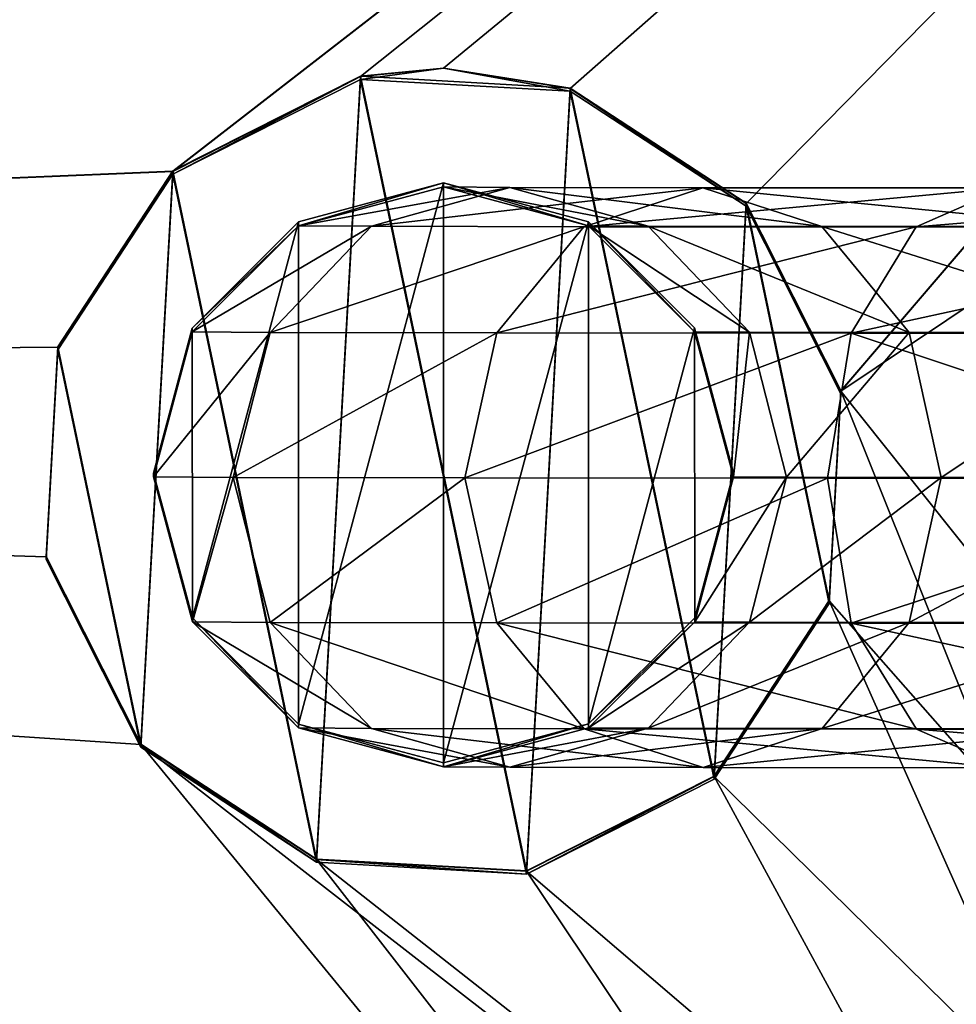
# Model space of a CAD drawing. Header units: millimetres. Extents: x -713 to 1341, y -408 to 116.
# Tile 82 of 107: x 557 to 573, y 32 to 49. Entities that reach past the tile are written whole.
import ezdxf

# ---------------------------------------------------------------- set-up
doc = ezdxf.new("R2010")
doc.units = ezdxf.units.MM
doc.header["$LTSCALE"] = 25.4
doc.layers.get('0').update_dxf_attribs({"true_color": 0xff5454})

# ---------------------------------------------------------------- blocks, each defined once
blk = doc.blocks.new('EYE-SUPER-6492-6498-6505.STL')
at = {"color": 0}
mesh = blk.add_polyface(dxfattribs=at)
corners = [(303.949, 2.164, 542.613), (350.714, 36.783, 542.576), (349.081, 40.017, 542.572), (353.746, 34.798, 542.578), (587.08, 2.278, 542.613), (357.364, 34.596, 542.578), (360.598, 36.229, 542.576), (362.582, 39.261, 542.573), (362.785, 42.879, 542.569), (457.746, 34.841, 542.578), (454.714, 36.825, 542.576), (453.081, 40.059, 542.572), (461.364, 34.638, 542.578), (464.598, 36.271, 542.576), (466.582, 39.303, 542.573), (466.785, 42.921, 542.569), (558.714, 36.867, 542.575), (557.081, 40.101, 542.572), (561.746, 34.883, 542.578), (565.364, 34.68, 542.578), (568.598, 36.314, 542.576), (570.583, 39.345, 542.573), (570.785, 42.963, 542.569), (4.685, 2.043, 542.613), (38.714, 36.656, 542.576), (37.081, 39.891, 542.572), (41.746, 34.672, 542.578), (45.364, 34.47, 542.578), (48.598, 36.103, 542.576), (50.583, 39.135, 542.573), (50.785, 42.753, 542.569), (145.746, 34.714, 542.578), (142.714, 36.699, 542.576), (95.917, 80.606, 542.528), (141.081, 39.933, 542.572), (149.364, 34.512, 542.578), (152.598, 36.145, 542.576), (154.583, 39.177, 542.573), (154.785, 42.795, 542.569), (249.746, 34.756, 542.578), (246.714, 36.741, 542.576), (245.081, 39.975, 542.572), (253.364, 34.554, 542.578), (256.598, 36.187, 542.576), (258.583, 39.219, 542.573), (258.785, 42.837, 542.569), (303.917, 80.69, 542.528), (351.268, 46.667, 542.565), (354.502, 48.3, 542.563), (603.18, 80.812, 542.528), (349.283, 43.635, 542.568), (355.933, 48.448, 542.563), (358.12, 48.098, 542.563), (361.152, 46.113, 542.565), (458.502, 48.342, 542.563), (455.268, 46.709, 542.565), (453.283, 43.677, 542.568), (459.933, 48.49, 542.563), (462.12, 48.14, 542.563), (465.152, 46.155, 542.565), (559.268, 46.751, 542.565), (557.283, 43.719, 542.568), (562.502, 48.384, 542.563), (563.933, 48.532, 542.563), (566.12, 48.182, 542.563), (569.152, 46.198, 542.565), (603.187, 64.68, 542.545), (603.212, 2.285, 542.613), (146.502, 48.216, 542.563), (143.268, 46.583, 542.565), (141.283, 43.551, 542.568), (147.933, 48.364, 542.563), (150.12, 48.013, 542.563), (153.152, 46.029, 542.566), (247.268, 46.625, 542.565), (245.283, 43.593, 542.568), (250.502, 48.258, 542.563), (251.933, 48.406, 542.563), (254.12, 48.056, 542.563), (257.152, 46.071, 542.565), (4.66, 64.438, 542.546), (4.654, 80.569, 542.528), (39.268, 46.54, 542.565), (37.283, 43.509, 542.568), (42.502, 48.174, 542.563), (43.933, 48.322, 542.563), (46.12, 47.971, 542.563), (49.152, 45.987, 542.566)]
mesh.append_faces([[corners[k] for k in face] for face in [(66, 4, 67), (80, 33, 81)]], dxfattribs={"vtx0": -1, "color": 0})
mesh.append_faces([[corners[k] for k in face] for face in [(1, 0, 3), (3, 4, 5), (5, 4, 6), (6, 4, 7), (7, 4, 8), (9, 4, 12), (12, 4, 13), (13, 4, 14), (14, 4, 15), (16, 4, 18), (18, 4, 19), (19, 4, 20), (20, 4, 21), (21, 4, 22), (24, 23, 26), (26, 0, 27), (27, 0, 28), (28, 0, 29), (29, 0, 30), (31, 0, 35), (35, 0, 36), (36, 0, 37), (37, 0, 38), (39, 0, 42), (42, 0, 43), (43, 0, 44), (44, 0, 45), (46, 48, 49), (47, 0, 50), (50, 0, 2), (54, 8, 55), (55, 8, 56), (56, 8, 11), (60, 15, 61), (61, 15, 17), (49, 4, 66), (33, 68, 46), (68, 33, 69), (69, 33, 70), (70, 33, 34), (74, 38, 75), (75, 38, 41), (82, 23, 83), (83, 23, 25)]], dxfattribs={"vtx0": -1, "vtx1": -1, "color": 0})
mesh.append_faces([[corners[k] for k in face] for face in [(8, 4, 9), (15, 4, 16), (30, 0, 31), (30, 32, 33), (38, 0, 39), (45, 0, 46), (46, 0, 47), (49, 8, 54), (49, 15, 60), (49, 22, 4), (46, 38, 74), (33, 80, 82)]], dxfattribs={"vtx0": -1, "vtx1": -1, "vtx2": -1, "color": 0})
mesh.append_faces([[corners[k] for k in face] for face in [(0, 1, 2), (3, 0, 4), (8, 9, 10), (8, 10, 11), (15, 16, 17), (23, 24, 25), (26, 23, 0), (30, 31, 32), (33, 32, 34), (38, 39, 40), (38, 40, 41), (46, 47, 48), (49, 48, 51), (49, 51, 52), (49, 52, 53), (49, 53, 8), (49, 54, 57), (49, 57, 58), (49, 58, 59), (49, 59, 15), (49, 60, 62), (49, 62, 63), (49, 63, 64), (49, 64, 65), (49, 65, 22), (46, 68, 71), (46, 71, 72), (46, 72, 73), (46, 73, 38), (46, 74, 76), (46, 76, 77), (46, 77, 78), (46, 78, 79), (46, 79, 45), (82, 80, 23), (33, 82, 84), (33, 84, 85), (33, 85, 86), (33, 86, 87), (33, 87, 30)]], dxfattribs={"vtx0": -1, "vtx2": -1, "color": 0})
mesh = blk.add_polyface(dxfattribs=at)
corners = [(199.917, 80.647, 541.728), (245.283, 43.592, 541.768), (245.081, 39.974, 541.772), (247.268, 46.624, 541.765), (250.502, 48.257, 541.763), (251.933, 48.405, 541.763), (603.18, 80.811, 541.728), (254.12, 48.055, 541.763), (257.152, 46.07, 541.766), (258.785, 42.836, 541.769), (354.502, 48.299, 541.763), (351.268, 46.666, 541.765), (349.283, 43.634, 541.768), (349.081, 40.016, 541.772), (355.933, 48.447, 541.763), (358.12, 48.097, 541.763), (361.152, 46.112, 541.765), (362.785, 42.878, 541.769), (458.502, 48.341, 541.763), (455.268, 46.708, 541.765), (407.949, 2.205, 541.813), (453.283, 43.676, 541.768), (453.081, 40.058, 541.772), (459.933, 48.489, 541.763), (462.12, 48.139, 541.763), (465.152, 46.155, 541.765), (466.785, 42.92, 541.769), (559.268, 46.75, 541.765), (557.283, 43.718, 541.768), (557.081, 40.1, 541.772), (562.502, 48.384, 541.763), (563.933, 48.531, 541.763), (566.12, 48.181, 541.763), (569.152, 46.197, 541.765), (570.785, 42.962, 541.769), (457.746, 34.84, 541.778), (603.212, 2.284, 541.813), (454.714, 36.824, 541.776), (461.364, 34.637, 541.778), (464.598, 36.271, 541.776), (466.582, 39.302, 541.773), (558.714, 36.866, 541.775), (561.746, 34.882, 541.778), (565.364, 34.679, 541.778), (568.598, 36.313, 541.776), (570.583, 39.344, 541.773), (603.187, 64.679, 541.745), (4.66, 64.437, 541.746), (4.654, 80.568, 541.728), (42.502, 48.173, 541.763), (39.268, 46.54, 541.765), (4.685, 2.042, 541.813), (37.283, 43.508, 541.768), (37.081, 39.89, 541.772), (43.933, 48.321, 541.763), (46.12, 47.971, 541.763), (49.152, 45.986, 541.766), (50.785, 42.752, 541.769), (143.268, 46.582, 541.765), (141.283, 43.55, 541.768), (141.081, 39.932, 541.772), (146.502, 48.215, 541.763), (147.933, 48.363, 541.763), (150.12, 48.013, 541.763), (153.152, 46.028, 541.766), (154.785, 42.794, 541.769), (41.746, 34.671, 541.778), (38.714, 36.656, 541.776), (45.364, 34.469, 541.778), (48.598, 36.102, 541.776), (50.583, 39.134, 541.773), (145.746, 34.713, 541.778), (142.714, 36.698, 541.776), (149.364, 34.511, 541.778), (152.598, 36.144, 541.776), (154.583, 39.176, 541.773), (249.746, 34.755, 541.778), (246.714, 36.74, 541.776), (253.364, 34.553, 541.778), (256.598, 36.186, 541.776), (258.583, 39.218, 541.773), (353.746, 34.798, 541.778), (350.714, 36.782, 541.776), (357.364, 34.595, 541.778), (360.598, 36.228, 541.776), (362.582, 39.26, 541.773)]
mesh.append_faces([[corners[k] for k in face] for face in [(0, 47, 48)]], dxfattribs={"vtx0": -1, "color": 0})
mesh.append_faces([[corners[k] for k in face] for face in [(1, 0, 3), (3, 0, 4), (4, 0, 5), (5, 6, 7), (7, 6, 8), (8, 6, 9), (10, 6, 14), (14, 6, 15), (15, 6, 16), (16, 6, 17), (18, 6, 23), (23, 6, 24), (24, 6, 25), (25, 6, 26), (27, 6, 30), (30, 6, 31), (31, 6, 32), (32, 6, 33), (33, 6, 34), (20, 35, 36), (35, 20, 37), (37, 20, 22), (41, 26, 29), (36, 34, 46), (46, 34, 6), (47, 50, 51), (49, 0, 54), (54, 0, 55), (55, 0, 56), (56, 0, 57), (58, 0, 61), (61, 0, 62), (62, 0, 63), (63, 0, 64), (64, 0, 65), (51, 66, 20), (66, 51, 67), (67, 51, 53), (71, 57, 72), (72, 57, 60), (76, 65, 77), (77, 0, 2), (81, 9, 82), (82, 9, 13)]], dxfattribs={"vtx0": -1, "vtx1": -1, "color": 0})
mesh.append_faces([[corners[k] for k in face] for face in [(9, 6, 10), (17, 6, 18), (17, 19, 20), (26, 6, 27), (36, 26, 41), (47, 0, 49), (57, 0, 58), (20, 57, 71), (20, 65, 76), (77, 65, 0), (20, 9, 81)]], dxfattribs={"vtx0": -1, "vtx1": -1, "vtx2": -1, "color": 0})
mesh.append_faces([[corners[k] for k in face] for face in [(0, 1, 2), (5, 0, 6), (9, 10, 11), (9, 11, 12), (9, 12, 13), (17, 18, 19), (20, 19, 21), (20, 21, 22), (26, 27, 28), (26, 28, 29), (36, 35, 38), (36, 38, 39), (36, 39, 40), (36, 40, 26), (36, 41, 42), (36, 42, 43), (36, 43, 44), (36, 44, 45), (36, 45, 34), (47, 49, 50), (51, 50, 52), (51, 52, 53), (57, 58, 59), (57, 59, 60), (20, 66, 68), (20, 68, 69), (20, 69, 70), (20, 70, 57), (20, 71, 73), (20, 73, 74), (20, 74, 75), (20, 75, 65), (20, 76, 78), (20, 78, 79), (20, 79, 80), (20, 80, 9), (20, 81, 83), (20, 83, 84), (20, 84, 85), (20, 85, 17)]], dxfattribs={"vtx0": -1, "vtx2": -1, "color": 0})
mesh = blk.add_polyface(dxfattribs=at)
corners = [(562.502, 48.391, 548.563), (563.933, 48.532, 542.563), (562.502, 48.384, 542.563)]
mesh.append_faces([[corners[k] for k in face] for face in [(0, 1, 2)]], dxfattribs={"color": 0})
mesh = blk.add_polyface(dxfattribs=at)
corners = [(566.12, 48.188, 548.563), (563.933, 48.532, 542.563), (562.502, 48.391, 548.563)]
mesh.append_faces([[corners[k] for k in face] for face in [(0, 1, 2)]], dxfattribs={"color": 0})
mesh = blk.add_polyface(dxfattribs=at)
corners = [(562.502, 48.384, 541.763), (563.933, 48.531, 541.763), (562.502, 48.337, 498.563)]
mesh.append_faces([[corners[k] for k in face] for face in [(0, 1, 2)]], dxfattribs={"color": 0})
mesh = blk.add_polyface(dxfattribs=at)
corners = [(563.933, 48.531, 541.763), (566.12, 48.134, 498.563), (562.502, 48.337, 498.563)]
mesh.append_faces([[corners[k] for k in face] for face in [(0, 1, 2)]], dxfattribs={"color": 0})
mesh = blk.add_polyface(dxfattribs=at)
corners = [(566.12, 48.188, 548.563), (566.12, 48.182, 542.563), (563.933, 48.532, 542.563)]
mesh.append_faces([[corners[k] for k in face] for face in [(0, 1, 2)]], dxfattribs={"color": 0})
mesh = blk.add_polyface(dxfattribs=at)
corners = [(566.12, 48.181, 541.763), (566.12, 48.134, 498.563), (563.933, 48.531, 541.763)]
mesh.append_faces([[corners[k] for k in face] for face in [(0, 1, 2)]], dxfattribs={"color": 0})
mesh = blk.add_polyface(dxfattribs=at)
corners = [(558.714, 36.873, 548.575), (557.283, 43.726, 548.568), (557.081, 40.108, 548.572), (559.268, 46.757, 548.565), (561.746, 34.889, 548.578), (562.502, 48.391, 548.563), (565.364, 34.687, 548.578), (566.12, 48.188, 548.563), (568.598, 36.32, 548.576), (569.152, 46.204, 548.565), (570.583, 39.352, 548.573), (570.785, 42.97, 548.569)]
mesh.append_faces([[corners[k] for k in face] for face in [(0, 1, 2), (9, 10, 11)]], dxfattribs={"vtx0": -1, "color": 0})
mesh.append_faces([[corners[k] for k in face] for face in [(1, 0, 3), (3, 4, 5), (5, 6, 7), (7, 8, 9)]], dxfattribs={"vtx0": -1, "vtx1": -1, "color": 0})
mesh.append_faces([[corners[k] for k in face] for face in [(3, 0, 4), (5, 4, 6), (7, 6, 8), (9, 8, 10)]], dxfattribs={"vtx0": -1, "vtx2": -1, "color": 0})
mesh = blk.add_polyface(dxfattribs=at)
corners = [(557.283, 43.672, 498.568), (558.714, 36.819, 498.575), (557.081, 40.054, 498.572), (559.268, 46.703, 498.565), (561.746, 34.835, 498.578), (562.502, 48.337, 498.563), (565.364, 34.632, 498.578), (566.12, 48.134, 498.563), (568.598, 36.266, 498.576), (569.152, 46.15, 498.565), (570.583, 39.298, 498.573), (570.785, 42.916, 498.569)]
mesh.append_faces([[corners[k] for k in face] for face in [(0, 1, 2), (10, 9, 11)]], dxfattribs={"vtx0": -1, "color": 0})
mesh.append_faces([[corners[k] for k in face] for face in [(1, 3, 4), (4, 5, 6), (6, 7, 8), (8, 9, 10)]], dxfattribs={"vtx0": -1, "vtx1": -1, "color": 0})
mesh.append_faces([[corners[k] for k in face] for face in [(1, 0, 3), (4, 3, 5), (6, 5, 7), (8, 7, 9)]], dxfattribs={"vtx0": -1, "vtx2": -1, "color": 0})
mesh = blk.add_polyface(dxfattribs=at)
corners = [(559.268, 46.751, 542.565), (562.502, 48.391, 548.563), (562.502, 48.384, 542.563), (559.268, 46.757, 548.565)]
mesh.append_faces([[corners[k] for k in face] for face in [(0, 1, 2), (1, 0, 3)]], dxfattribs={"vtx0": -1, "color": 0})
mesh = blk.add_polyface(dxfattribs=at)
corners = [(559.268, 46.703, 498.565), (562.502, 48.384, 541.763), (562.502, 48.337, 498.563), (559.268, 46.75, 541.765)]
mesh.append_faces([[corners[k] for k in face] for face in [(0, 1, 2), (1, 0, 3)]], dxfattribs={"vtx0": -1, "color": 0})
mesh = blk.add_polyface(dxfattribs=at)
corners = [(566.12, 48.188, 548.563), (569.152, 46.198, 542.565), (566.12, 48.182, 542.563), (569.152, 46.204, 548.565)]
mesh.append_faces([[corners[k] for k in face] for face in [(0, 1, 2), (1, 0, 3)]], dxfattribs={"vtx0": -1, "color": 0})
mesh = blk.add_polyface(dxfattribs=at)
corners = [(566.12, 48.181, 541.763), (569.152, 46.15, 498.565), (566.12, 48.134, 498.563), (569.152, 46.197, 541.765)]
mesh.append_faces([[corners[k] for k in face] for face in [(0, 1, 2), (1, 0, 3)]], dxfattribs={"vtx0": -1, "color": 0})
mesh = blk.add_polyface(dxfattribs=at)
corners = [(557.283, 43.726, 548.568), (559.268, 46.751, 542.565), (557.283, 43.719, 542.568), (559.268, 46.757, 548.565)]
mesh.append_faces([[corners[k] for k in face] for face in [(0, 1, 2), (1, 0, 3)]], dxfattribs={"vtx0": -1, "color": 0})
mesh = blk.add_polyface(dxfattribs=at)
corners = [(557.283, 43.718, 541.768), (559.268, 46.703, 498.565), (557.283, 43.672, 498.568), (559.268, 46.75, 541.765)]
mesh.append_faces([[corners[k] for k in face] for face in [(0, 1, 2), (1, 0, 3)]], dxfattribs={"vtx0": -1, "color": 0})
mesh = blk.add_polyface(dxfattribs=at)
corners = [(559.604, 39.048, 558.573), (559.602, 44.048, 558.568), (558.933, 41.548, 558.57), (561.431, 45.879, 558.566), (561.435, 37.218, 558.575), (563.931, 46.55, 558.565), (563.935, 36.55, 558.576), (566.431, 45.881, 558.566), (566.435, 37.22, 558.575), (568.262, 44.051, 558.568), (568.264, 39.051, 558.573), (568.933, 41.552, 558.57)]
mesh.append_faces([[corners[k] for k in face] for face in [(0, 1, 2), (9, 10, 11)]], dxfattribs={"vtx0": -1, "color": 0})
mesh.append_faces([[corners[k] for k in face] for face in [(1, 0, 3), (3, 4, 5), (5, 6, 7), (7, 8, 9)]], dxfattribs={"vtx0": -1, "vtx1": -1, "color": 0})
mesh.append_faces([[corners[k] for k in face] for face in [(3, 0, 4), (5, 4, 6), (7, 6, 8), (9, 8, 10)]], dxfattribs={"vtx0": -1, "vtx2": -1, "color": 0})
mesh = blk.add_polyface(dxfattribs=at)
corners = [(561.431, 45.811, 495.949), (563.931, 46.55, 558.565), (563.931, 46.482, 495.948), (561.431, 45.879, 558.566)]
mesh.append_faces([[corners[k] for k in face] for face in [(0, 1, 2), (1, 0, 3)]], dxfattribs={"vtx0": -1, "color": 0})
mesh = blk.add_polyface(dxfattribs=at)
corners = [(563.931, 46.55, 558.565), (566.431, 45.813, 495.949), (563.931, 46.482, 495.948), (566.431, 45.881, 558.566)]
mesh.append_faces([[corners[k] for k in face] for face in [(0, 1, 2), (1, 0, 3)]], dxfattribs={"vtx0": -1, "color": 0})
mesh = blk.add_polyface(dxfattribs=at)
corners = [(561.431, 45.811, 495.949), (565.076, 46.474, 488.47), (562.69, 45.803, 487.723), (563.931, 46.482, 495.948)]
mesh.append_faces([[corners[k] for k in face] for face in [(0, 1, 2), (1, 0, 3)]], dxfattribs={"vtx0": -1, "color": 0})
mesh = blk.add_polyface(dxfattribs=at)
corners = [(562.69, 45.803, 487.723), (568.405, 46.468, 481.676), (566.353, 45.796, 480.25), (565.076, 46.474, 488.47)]
mesh.append_faces([[corners[k] for k in face] for face in [(0, 1, 2), (1, 0, 3)]], dxfattribs={"vtx0": -1, "color": 0})
mesh = blk.add_polyface(dxfattribs=at)
corners = [(563.931, 46.482, 495.948), (567.461, 45.806, 489.218), (565.076, 46.474, 488.47), (566.431, 45.813, 495.949)]
mesh.append_faces([[corners[k] for k in face] for face in [(0, 1, 2), (1, 0, 3)]], dxfattribs={"vtx0": -1, "color": 0})
mesh = blk.add_polyface(dxfattribs=at)
corners = [(565.076, 46.474, 488.47), (570.458, 45.801, 483.104), (568.405, 46.468, 481.676), (567.461, 45.806, 489.218)]
mesh.append_faces([[corners[k] for k in face] for face in [(0, 1, 2), (1, 0, 3)]], dxfattribs={"vtx0": -1, "color": 0})
mesh = blk.add_polyface(dxfattribs=at)
corners = [(566.353, 45.796, 480.25), (573.614, 46.464, 476.189), (572.083, 45.792, 474.214), (568.405, 46.468, 481.676)]
mesh.append_faces([[corners[k] for k in face] for face in [(0, 1, 2), (1, 0, 3)]], dxfattribs={"vtx0": -1, "color": 0})
mesh = blk.add_polyface(dxfattribs=at)
corners = [(568.405, 46.468, 481.676), (575.146, 45.797, 478.166), (573.614, 46.464, 476.189), (570.458, 45.801, 483.104)]
mesh.append_faces([[corners[k] for k in face] for face in [(0, 1, 2), (1, 0, 3)]], dxfattribs={"vtx0": -1, "color": 0})
mesh = blk.add_polyface(dxfattribs=at)
corners = [(572.083, 45.792, 474.214), (580.226, 46.463, 472.512), (579.356, 45.79, 470.17), (573.614, 46.464, 476.189)]
mesh.append_faces([[corners[k] for k in face] for face in [(0, 1, 2), (1, 0, 3)]], dxfattribs={"vtx0": -1, "color": 0})
mesh = blk.add_polyface(dxfattribs=at)
corners = [(569.152, 46.198, 542.565), (570.785, 42.97, 548.569), (570.785, 42.963, 542.569), (569.152, 46.204, 548.565)]
mesh.append_faces([[corners[k] for k in face] for face in [(0, 1, 2), (1, 0, 3)]], dxfattribs={"vtx0": -1, "color": 0})
mesh = blk.add_polyface(dxfattribs=at)
corners = [(569.152, 46.15, 498.565), (570.785, 42.962, 541.769), (570.785, 42.916, 498.569), (569.152, 46.197, 541.765)]
mesh.append_faces([[corners[k] for k in face] for face in [(0, 1, 2), (1, 0, 3)]], dxfattribs={"vtx0": -1, "color": 0})
mesh = blk.add_polyface(dxfattribs=at)
corners = [(559.602, 44.048, 558.568), (561.431, 45.811, 495.949), (559.602, 43.98, 495.951), (561.431, 45.879, 558.566)]
mesh.append_faces([[corners[k] for k in face] for face in [(0, 1, 2), (1, 0, 3)]], dxfattribs={"vtx0": -1, "color": 0})
mesh = blk.add_polyface(dxfattribs=at)
corners = [(566.431, 45.881, 558.566), (568.262, 43.984, 495.951), (566.431, 45.813, 495.949), (568.262, 44.051, 558.568)]
mesh.append_faces([[corners[k] for k in face] for face in [(0, 1, 2), (1, 0, 3)]], dxfattribs={"vtx0": -1, "color": 0})
mesh = blk.add_polyface(dxfattribs=at)
corners = [(559.602, 43.98, 495.951), (562.69, 45.803, 487.723), (560.945, 43.971, 487.177), (561.431, 45.811, 495.949)]
mesh.append_faces([[corners[k] for k in face] for face in [(0, 1, 2), (1, 0, 3)]], dxfattribs={"vtx0": -1, "color": 0})
mesh = blk.add_polyface(dxfattribs=at)
corners = [(560.945, 43.971, 487.177), (566.353, 45.796, 480.25), (564.851, 43.964, 479.207), (562.69, 45.803, 487.723)]
mesh.append_faces([[corners[k] for k in face] for face in [(0, 1, 2), (1, 0, 3)]], dxfattribs={"vtx0": -1, "color": 0})
mesh = blk.add_polyface(dxfattribs=at)
corners = [(564.851, 43.964, 479.207), (572.083, 45.792, 474.214), (570.962, 43.96, 472.77), (566.353, 45.796, 480.25)]
mesh.append_faces([[corners[k] for k in face] for face in [(0, 1, 2), (1, 0, 3)]], dxfattribs={"vtx0": -1, "color": 0})
mesh = blk.add_polyface(dxfattribs=at)
corners = [(566.431, 45.813, 495.949), (569.208, 43.977, 489.768), (567.461, 45.806, 489.218), (568.262, 43.984, 495.951)]
mesh.append_faces([[corners[k] for k in face] for face in [(0, 1, 2), (1, 0, 3)]], dxfattribs={"vtx0": -1, "color": 0})
mesh = blk.add_polyface(dxfattribs=at)
corners = [(567.461, 45.806, 489.218), (571.961, 43.972, 484.151), (570.458, 45.801, 483.104), (569.208, 43.977, 489.768)]
mesh.append_faces([[corners[k] for k in face] for face in [(0, 1, 2), (1, 0, 3)]], dxfattribs={"vtx0": -1, "color": 0})
mesh = blk.add_polyface(dxfattribs=at)
corners = [(570.458, 45.801, 483.104), (576.268, 43.969, 479.614), (575.146, 45.797, 478.166), (571.961, 43.972, 484.151)]
mesh.append_faces([[corners[k] for k in face] for face in [(0, 1, 2), (1, 0, 3)]], dxfattribs={"vtx0": -1, "color": 0})
mesh = blk.add_polyface(dxfattribs=at)
corners = [(570.962, 43.96, 472.77), (579.356, 45.79, 470.17), (578.719, 43.958, 468.456), (572.083, 45.792, 474.214)]
mesh.append_faces([[corners[k] for k in face] for face in [(0, 1, 2), (1, 0, 3)]], dxfattribs={"vtx0": -1, "color": 0})
mesh = blk.add_polyface(dxfattribs=at)
corners = [(558.933, 41.548, 558.57), (559.602, 43.98, 495.951), (558.933, 41.48, 495.953), (559.602, 44.048, 558.568)]
mesh.append_faces([[corners[k] for k in face] for face in [(0, 1, 2), (1, 0, 3)]], dxfattribs={"vtx0": -1, "color": 0})
mesh = blk.add_polyface(dxfattribs=at)
corners = [(568.262, 43.984, 495.951), (568.933, 41.552, 558.57), (568.933, 41.484, 495.953), (568.262, 44.051, 558.568)]
mesh.append_faces([[corners[k] for k in face] for face in [(0, 1, 2), (1, 0, 3)]], dxfattribs={"vtx0": -1, "color": 0})
mesh = blk.add_polyface(dxfattribs=at)
corners = [(569.208, 43.977, 489.768), (568.933, 41.484, 495.953), (569.849, 41.478, 489.971), (568.262, 43.984, 495.951)]
mesh.append_faces([[corners[k] for k in face] for face in [(0, 1, 2), (1, 0, 3)]], dxfattribs={"vtx0": -1, "color": 0})
mesh = blk.add_polyface(dxfattribs=at)
corners = [(558.933, 41.48, 495.953), (560.945, 43.971, 487.177), (560.307, 41.471, 486.979), (559.602, 43.98, 495.951)]
mesh.append_faces([[corners[k] for k in face] for face in [(0, 1, 2), (1, 0, 3)]], dxfattribs={"vtx0": -1, "color": 0})
mesh = blk.add_polyface(dxfattribs=at)
corners = [(560.307, 41.471, 486.979), (564.851, 43.964, 479.207), (564.302, 41.463, 478.827), (560.945, 43.971, 487.177)]
mesh.append_faces([[corners[k] for k in face] for face in [(0, 1, 2), (1, 0, 3)]], dxfattribs={"vtx0": -1, "color": 0})
mesh = blk.add_polyface(dxfattribs=at)
corners = [(564.302, 41.463, 478.827), (570.962, 43.96, 472.77), (570.553, 41.459, 472.243), (564.851, 43.964, 479.207)]
mesh.append_faces([[corners[k] for k in face] for face in [(0, 1, 2), (1, 0, 3)]], dxfattribs={"vtx0": -1, "color": 0})
mesh = blk.add_polyface(dxfattribs=at)
corners = [(571.961, 43.972, 484.151), (569.849, 41.478, 489.971), (572.512, 41.473, 484.536), (569.208, 43.977, 489.768)]
mesh.append_faces([[corners[k] for k in face] for face in [(0, 1, 2), (1, 0, 3)]], dxfattribs={"vtx0": -1, "color": 0})
mesh = blk.add_polyface(dxfattribs=at)
corners = [(570.962, 43.96, 472.77), (578.487, 41.457, 467.831), (570.553, 41.459, 472.243), (578.719, 43.958, 468.456)]
mesh.append_faces([[corners[k] for k in face] for face in [(0, 1, 2), (1, 0, 3)]], dxfattribs={"vtx0": -1, "color": 0})
mesh = blk.add_polyface(dxfattribs=at)
corners = [(576.268, 43.969, 479.614), (572.512, 41.473, 484.536), (576.68, 41.47, 480.147), (571.961, 43.972, 484.151)]
mesh.append_faces([[corners[k] for k in face] for face in [(0, 1, 2), (1, 0, 3)]], dxfattribs={"vtx0": -1, "color": 0})
mesh = blk.add_polyface(dxfattribs=at)
corners = [(557.081, 40.108, 548.572), (557.283, 43.719, 542.568), (557.081, 40.101, 542.572), (557.283, 43.726, 548.568)]
mesh.append_faces([[corners[k] for k in face] for face in [(0, 1, 2), (1, 0, 3)]], dxfattribs={"vtx0": -1, "color": 0})
mesh = blk.add_polyface(dxfattribs=at)
corners = [(557.081, 40.1, 541.772), (557.283, 43.672, 498.568), (557.081, 40.054, 498.572), (557.283, 43.718, 541.768)]
mesh.append_faces([[corners[k] for k in face] for face in [(0, 1, 2), (1, 0, 3)]], dxfattribs={"vtx0": -1, "color": 0})
mesh = blk.add_polyface(dxfattribs=at)
corners = [(570.785, 42.963, 542.569), (570.583, 39.352, 548.573), (570.583, 39.345, 542.573), (570.785, 42.97, 548.569)]
mesh.append_faces([[corners[k] for k in face] for face in [(0, 1, 2), (1, 0, 3)]], dxfattribs={"vtx0": -1, "color": 0})
mesh = blk.add_polyface(dxfattribs=at)
corners = [(570.785, 42.916, 498.569), (570.583, 39.344, 541.773), (570.583, 39.298, 498.573), (570.785, 42.962, 541.769)]
mesh.append_faces([[corners[k] for k in face] for face in [(0, 1, 2), (1, 0, 3)]], dxfattribs={"vtx0": -1, "color": 0})
mesh = blk.add_polyface(dxfattribs=at)
corners = [(559.604, 39.048, 558.573), (558.933, 41.48, 495.953), (559.604, 38.98, 495.956), (558.933, 41.548, 558.57)]
mesh.append_faces([[corners[k] for k in face] for face in [(0, 1, 2), (1, 0, 3)]], dxfattribs={"vtx0": -1, "color": 0})
mesh = blk.add_polyface(dxfattribs=at)
corners = [(559.604, 38.98, 495.956), (560.307, 41.471, 486.979), (560.947, 38.971, 487.182), (558.933, 41.48, 495.953)]
mesh.append_faces([[corners[k] for k in face] for face in [(0, 1, 2), (1, 0, 3)]], dxfattribs={"vtx0": -1, "color": 0})
mesh = blk.add_polyface(dxfattribs=at)
corners = [(560.947, 38.971, 487.182), (564.302, 41.463, 478.827), (564.853, 38.964, 479.212), (560.307, 41.471, 486.979)]
mesh.append_faces([[corners[k] for k in face] for face in [(0, 1, 2), (1, 0, 3)]], dxfattribs={"vtx0": -1, "color": 0})
mesh = blk.add_polyface(dxfattribs=at)
corners = [(564.853, 38.964, 479.212), (570.553, 41.459, 472.243), (570.964, 38.96, 472.775), (564.302, 41.463, 478.827)]
mesh.append_faces([[corners[k] for k in face] for face in [(0, 1, 2), (1, 0, 3)]], dxfattribs={"vtx0": -1, "color": 0})
mesh = blk.add_polyface(dxfattribs=at)
corners = [(568.933, 41.484, 495.953), (568.264, 39.051, 558.573), (568.264, 38.984, 495.956), (568.933, 41.552, 558.57)]
mesh.append_faces([[corners[k] for k in face] for face in [(0, 1, 2), (1, 0, 3)]], dxfattribs={"vtx0": -1, "color": 0})
mesh = blk.add_polyface(dxfattribs=at)
corners = [(569.849, 41.478, 489.971), (568.264, 38.984, 495.956), (569.21, 38.977, 489.773), (568.933, 41.484, 495.953)]
mesh.append_faces([[corners[k] for k in face] for face in [(0, 1, 2), (1, 0, 3)]], dxfattribs={"vtx0": -1, "color": 0})
mesh = blk.add_polyface(dxfattribs=at)
corners = [(572.512, 41.473, 484.536), (569.21, 38.977, 489.773), (571.963, 38.972, 484.156), (569.849, 41.478, 489.971)]
mesh.append_faces([[corners[k] for k in face] for face in [(0, 1, 2), (1, 0, 3)]], dxfattribs={"vtx0": -1, "color": 0})
mesh = blk.add_polyface(dxfattribs=at)
corners = [(578.487, 41.457, 467.831), (570.964, 38.96, 472.775), (570.553, 41.459, 472.243), (578.721, 38.958, 468.461)]
mesh.append_faces([[corners[k] for k in face] for face in [(0, 1, 2), (1, 0, 3)]], dxfattribs={"vtx0": -1, "color": 0})
mesh = blk.add_polyface(dxfattribs=at)
corners = [(576.68, 41.47, 480.147), (571.963, 38.972, 484.156), (576.27, 38.969, 479.62), (572.512, 41.473, 484.536)]
mesh.append_faces([[corners[k] for k in face] for face in [(0, 1, 2), (1, 0, 3)]], dxfattribs={"vtx0": -1, "color": 0})
mesh = blk.add_polyface(dxfattribs=at)
corners = [(558.714, 36.873, 548.575), (557.081, 40.101, 542.572), (558.714, 36.867, 542.575), (557.081, 40.108, 548.572)]
mesh.append_faces([[corners[k] for k in face] for face in [(0, 1, 2), (1, 0, 3)]], dxfattribs={"vtx0": -1, "color": 0})
mesh = blk.add_polyface(dxfattribs=at)
corners = [(558.714, 36.866, 541.775), (557.081, 40.054, 498.572), (558.714, 36.819, 498.575), (557.081, 40.1, 541.772)]
mesh.append_faces([[corners[k] for k in face] for face in [(0, 1, 2), (1, 0, 3)]], dxfattribs={"vtx0": -1, "color": 0})
mesh = blk.add_polyface(dxfattribs=at)
corners = [(570.583, 39.345, 542.573), (568.598, 36.32, 548.576), (568.598, 36.314, 542.576), (570.583, 39.352, 548.573)]
mesh.append_faces([[corners[k] for k in face] for face in [(0, 1, 2), (1, 0, 3)]], dxfattribs={"vtx0": -1, "color": 0})
mesh = blk.add_polyface(dxfattribs=at)
corners = [(570.583, 39.298, 498.573), (568.598, 36.313, 541.776), (568.598, 36.266, 498.576), (570.583, 39.344, 541.773)]
mesh.append_faces([[corners[k] for k in face] for face in [(0, 1, 2), (1, 0, 3)]], dxfattribs={"vtx0": -1, "color": 0})
mesh = blk.add_polyface(dxfattribs=at)
corners = [(561.435, 37.151, 495.958), (559.604, 39.048, 558.573), (559.604, 38.98, 495.956), (561.435, 37.218, 558.575)]
mesh.append_faces([[corners[k] for k in face] for face in [(0, 1, 2), (1, 0, 3)]], dxfattribs={"vtx0": -1, "color": 0})
mesh = blk.add_polyface(dxfattribs=at)
corners = [(562.694, 37.142, 487.732), (559.604, 38.98, 495.956), (560.947, 38.971, 487.182), (561.435, 37.151, 495.958)]
mesh.append_faces([[corners[k] for k in face] for face in [(0, 1, 2), (1, 0, 3)]], dxfattribs={"vtx0": -1, "color": 0})
mesh = blk.add_polyface(dxfattribs=at)
corners = [(566.356, 37.136, 480.259), (560.947, 38.971, 487.182), (564.853, 38.964, 479.212), (562.694, 37.142, 487.732)]
mesh.append_faces([[corners[k] for k in face] for face in [(0, 1, 2), (1, 0, 3)]], dxfattribs={"vtx0": -1, "color": 0})
mesh = blk.add_polyface(dxfattribs=at)
corners = [(572.086, 37.132, 474.224), (564.853, 38.964, 479.212), (570.964, 38.96, 472.775), (566.356, 37.136, 480.259)]
mesh.append_faces([[corners[k] for k in face] for face in [(0, 1, 2), (1, 0, 3)]], dxfattribs={"vtx0": -1, "color": 0})
mesh = blk.add_polyface(dxfattribs=at)
corners = [(568.264, 38.984, 495.956), (566.435, 37.22, 558.575), (566.435, 37.153, 495.958), (568.264, 39.051, 558.573)]
mesh.append_faces([[corners[k] for k in face] for face in [(0, 1, 2), (1, 0, 3)]], dxfattribs={"vtx0": -1, "color": 0})
mesh = blk.add_polyface(dxfattribs=at)
corners = [(569.21, 38.977, 489.773), (566.435, 37.153, 495.958), (567.465, 37.146, 489.228), (568.264, 38.984, 495.956)]
mesh.append_faces([[corners[k] for k in face] for face in [(0, 1, 2), (1, 0, 3)]], dxfattribs={"vtx0": -1, "color": 0})
mesh = blk.add_polyface(dxfattribs=at)
corners = [(571.963, 38.972, 484.156), (567.465, 37.146, 489.228), (570.461, 37.14, 483.113), (569.21, 38.977, 489.773)]
mesh.append_faces([[corners[k] for k in face] for face in [(0, 1, 2), (1, 0, 3)]], dxfattribs={"vtx0": -1, "color": 0})
mesh = blk.add_polyface(dxfattribs=at)
corners = [(576.27, 38.969, 479.62), (570.461, 37.14, 483.113), (575.15, 37.137, 478.175), (571.963, 38.972, 484.156)]
mesh.append_faces([[corners[k] for k in face] for face in [(0, 1, 2), (1, 0, 3)]], dxfattribs={"vtx0": -1, "color": 0})
mesh = blk.add_polyface(dxfattribs=at)
corners = [(579.359, 37.13, 470.179), (570.964, 38.96, 472.775), (578.721, 38.958, 468.461), (572.086, 37.132, 474.224)]
mesh.append_faces([[corners[k] for k in face] for face in [(0, 1, 2), (1, 0, 3)]], dxfattribs={"vtx0": -1, "color": 0})
mesh = blk.add_polyface(dxfattribs=at)
corners = [(475.566, 37.909, 470.178), (932.174, -207.498, 280.606), (931.09, -207.678, 278.263), (476.65, 38.088, 472.522)]
mesh.append_faces([[corners[k] for k in face] for face in [(0, 1, 2), (1, 0, 3)]], dxfattribs={"vtx0": -1, "color": 0})
mesh = blk.add_polyface(dxfattribs=at)
corners = [(476.65, 38.088, 472.522), (932.622, -208.499, 282.951), (932.174, -207.498, 280.606), (477.099, 37.088, 474.866)]
mesh.append_faces([[corners[k] for k in face] for face in [(0, 1, 2), (1, 0, 3)]], dxfattribs={"vtx0": -1, "color": 0})
mesh = blk.add_polyface(dxfattribs=at)
corners = [(474.137, 36.598, 468.464), (931.09, -207.678, 278.263), (929.661, -208.989, 276.549), (475.566, 37.909, 470.178)]
mesh.append_faces([[corners[k] for k in face] for face in [(0, 1, 2), (1, 0, 3)]], dxfattribs={"vtx0": -1, "color": 0})
mesh = blk.add_polyface(dxfattribs=at)
corners = [(563.935, 36.482, 495.959), (561.435, 37.218, 558.575), (561.435, 37.151, 495.958), (563.935, 36.55, 558.576)]
mesh.append_faces([[corners[k] for k in face] for face in [(0, 1, 2), (1, 0, 3)]], dxfattribs={"vtx0": -1, "color": 0})
mesh = blk.add_polyface(dxfattribs=at)
corners = [(566.435, 37.22, 558.575), (563.935, 36.482, 495.959), (566.435, 37.153, 495.958), (563.935, 36.55, 558.576)]
mesh.append_faces([[corners[k] for k in face] for face in [(0, 1, 2), (1, 0, 3)]], dxfattribs={"vtx0": -1, "color": 0})
mesh = blk.add_polyface(dxfattribs=at)
corners = [(932.315, -210.41, 284.669), (477.099, 37.088, 474.866), (476.792, 35.177, 476.584), (932.622, -208.499, 282.951)]
mesh.append_faces([[corners[k] for k in face] for face in [(0, 1, 2), (1, 0, 3)]], dxfattribs={"vtx0": -1, "color": 0})
mesh = blk.add_polyface(dxfattribs=at)
corners = [(565.08, 36.474, 488.48), (561.435, 37.151, 495.958), (562.694, 37.142, 487.732), (563.935, 36.482, 495.959)]
mesh.append_faces([[corners[k] for k in face] for face in [(0, 1, 2), (1, 0, 3)]], dxfattribs={"vtx0": -1, "color": 0})
mesh = blk.add_polyface(dxfattribs=at)
corners = [(568.409, 36.468, 481.687), (562.694, 37.142, 487.732), (566.356, 37.136, 480.259), (565.08, 36.474, 488.48)]
mesh.append_faces([[corners[k] for k in face] for face in [(0, 1, 2), (1, 0, 3)]], dxfattribs={"vtx0": -1, "color": 0})
mesh = blk.add_polyface(dxfattribs=at)
corners = [(567.465, 37.146, 489.228), (563.935, 36.482, 495.959), (565.08, 36.474, 488.48), (566.435, 37.153, 495.958)]
mesh.append_faces([[corners[k] for k in face] for face in [(0, 1, 2), (1, 0, 3)]], dxfattribs={"vtx0": -1, "color": 0})
mesh = blk.add_polyface(dxfattribs=at)
corners = [(570.461, 37.14, 483.113), (565.08, 36.474, 488.48), (568.409, 36.468, 481.687), (567.465, 37.146, 489.228)]
mesh.append_faces([[corners[k] for k in face] for face in [(0, 1, 2), (1, 0, 3)]], dxfattribs={"vtx0": -1, "color": 0})
mesh = blk.add_polyface(dxfattribs=at)
corners = [(573.618, 36.464, 476.2), (566.356, 37.136, 480.259), (572.086, 37.132, 474.224), (568.409, 36.468, 481.687)]
mesh.append_faces([[corners[k] for k in face] for face in [(0, 1, 2), (1, 0, 3)]], dxfattribs={"vtx0": -1, "color": 0})
mesh = blk.add_polyface(dxfattribs=at)
corners = [(575.15, 37.137, 478.175), (568.409, 36.468, 481.687), (573.618, 36.464, 476.2), (570.461, 37.14, 483.113)]
mesh.append_faces([[corners[k] for k in face] for face in [(0, 1, 2), (1, 0, 3)]], dxfattribs={"vtx0": -1, "color": 0})
mesh = blk.add_polyface(dxfattribs=at)
corners = [(580.23, 36.463, 472.523), (572.086, 37.132, 474.224), (579.359, 37.13, 470.179), (573.618, 36.464, 476.2)]
mesh.append_faces([[corners[k] for k in face] for face in [(0, 1, 2), (1, 0, 3)]], dxfattribs={"vtx0": -1, "color": 0})
mesh = blk.add_polyface(dxfattribs=at)
corners = [(561.746, 34.883, 542.578), (558.714, 36.873, 548.575), (558.714, 36.867, 542.575), (561.746, 34.889, 548.578)]
mesh.append_faces([[corners[k] for k in face] for face in [(0, 1, 2), (1, 0, 3)]], dxfattribs={"vtx0": -1, "color": 0})
mesh = blk.add_polyface(dxfattribs=at)
corners = [(561.746, 34.835, 498.578), (558.714, 36.866, 541.775), (558.714, 36.819, 498.575), (561.746, 34.882, 541.778)]
mesh.append_faces([[corners[k] for k in face] for face in [(0, 1, 2), (1, 0, 3)]], dxfattribs={"vtx0": -1, "color": 0})
mesh = blk.add_polyface(dxfattribs=at)
corners = [(474.137, 36.598, 468.464), (928.27, -211.08, 275.923), (472.746, 34.507, 467.838), (929.661, -208.989, 276.549)]
mesh.append_faces([[corners[k] for k in face] for face in [(0, 1, 2), (1, 0, 3)]], dxfattribs={"vtx0": -1, "color": 0})
mesh = blk.add_polyface(dxfattribs=at)
corners = [(568.598, 36.32, 548.576), (565.364, 34.68, 542.578), (568.598, 36.314, 542.576), (565.364, 34.687, 548.578)]
mesh.append_faces([[corners[k] for k in face] for face in [(0, 1, 2), (1, 0, 3)]], dxfattribs={"vtx0": -1, "color": 0})
mesh = blk.add_polyface(dxfattribs=at)
corners = [(568.598, 36.313, 541.776), (565.364, 34.632, 498.578), (568.598, 36.266, 498.576), (565.364, 34.679, 541.778)]
mesh.append_faces([[corners[k] for k in face] for face in [(0, 1, 2), (1, 0, 3)]], dxfattribs={"vtx0": -1, "color": 0})
mesh = blk.add_polyface(dxfattribs=at)
corners = [(931.335, -212.721, 285.299), (476.792, 35.177, 476.584), (475.812, 32.866, 477.214), (932.315, -210.41, 284.669)]
mesh.append_faces([[corners[k] for k in face] for face in [(0, 1, 2), (1, 0, 3)]], dxfattribs={"vtx0": -1, "color": 0})
mesh = blk.add_polyface(dxfattribs=at)
corners = [(565.364, 34.68, 542.578), (561.746, 34.889, 548.578), (561.746, 34.883, 542.578), (565.364, 34.687, 548.578)]
mesh.append_faces([[corners[k] for k in face] for face in [(0, 1, 2), (1, 0, 3)]], dxfattribs={"vtx0": -1, "color": 0})
mesh = blk.add_polyface(dxfattribs=at)
corners = [(565.364, 34.632, 498.578), (561.746, 34.882, 541.778), (561.746, 34.835, 498.578), (565.364, 34.679, 541.778)]
mesh.append_faces([[corners[k] for k in face] for face in [(0, 1, 2), (1, 0, 3)]], dxfattribs={"vtx0": -1, "color": 0})
mesh = blk.add_polyface(dxfattribs=at)
corners = [(472.746, 34.507, 467.838), (927.289, -213.391, 276.553), (471.766, 32.196, 468.469), (928.27, -211.08, 275.923)]
mesh.append_faces([[corners[k] for k in face] for face in [(0, 1, 2), (1, 0, 3)]], dxfattribs={"vtx0": -1, "color": 0})
mesh = blk.add_polyface(dxfattribs=at)
corners = [(929.944, -214.812, 284.673), (475.812, 32.866, 477.214), (474.421, 30.775, 476.589), (931.335, -212.721, 285.299)]
mesh.append_faces([[corners[k] for k in face] for face in [(0, 1, 2), (1, 0, 3)]], dxfattribs={"vtx0": -1, "color": 0})

msp = doc.modelspace()

# ---------------------------------------------------------------- block references
at = {"color": 250, "true_color": 0x262626}
msp.add_blockref('EYE-SUPER-6492-6498-6505.STL', (0, 0), dxfattribs=at)

doc.saveas('drawing.dxf')
